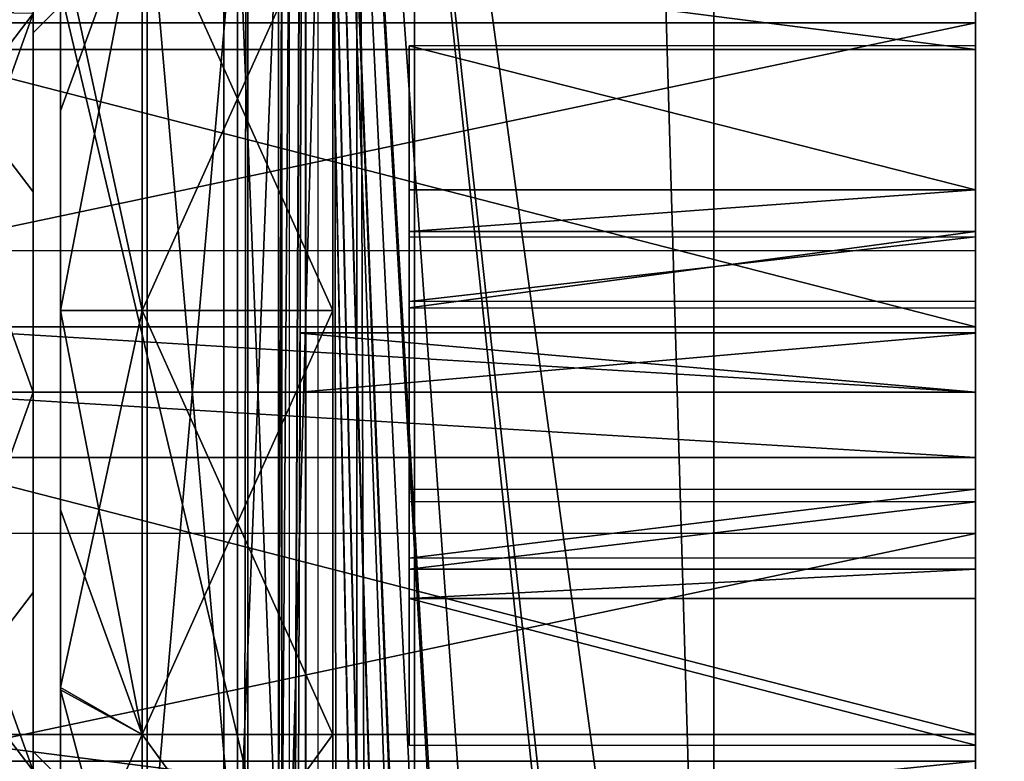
# Model space of a CAD drawing. Header units: millimetres. Extents: x -108 to 112, y -157 to 157.
# Tile 93 of 118: x -96 to -78, y 117 to 130. Entities that reach past the tile are written whole.
import ezdxf

# ---------------------------------------------------------------- set-up
doc = ezdxf.new("R2010")
doc.units = ezdxf.units.MM
doc.header["$LTSCALE"] = 33.374815
for name, color, linetype in [('12', 7, 'CONTINUOUS'), ('198', 7, 'CONTINUOUS'), ('208', 7, 'CONTINUOUS'), ('211', 7, 'CONTINUOUS'), ('217', 7, 'CONTINUOUS'), ('3', 7, 'CONTINUOUS'), ('336', 7, 'CONTINUOUS'), ('340', 7, 'CONTINUOUS'), ('342', 7, 'CONTINUOUS'), ('343', 7, 'CONTINUOUS'), ('345', 7, 'CONTINUOUS'), ('346', 7, 'CONTINUOUS'), ('347', 7, 'CONTINUOUS'), ('349', 7, 'CONTINUOUS'), ('351', 7, 'CONTINUOUS'), ('352', 7, 'CONTINUOUS'), ('353', 7, 'CONTINUOUS'), ('354', 7, 'CONTINUOUS'), ('355', 7, 'CONTINUOUS'), ('356', 7, 'CONTINUOUS'), ('357', 7, 'CONTINUOUS'), ('358', 7, 'CONTINUOUS'), ('359', 7, 'CONTINUOUS'), ('360', 7, 'CONTINUOUS'), ('361', 7, 'CONTINUOUS'), ('362', 7, 'CONTINUOUS'), ('363', 7, 'CONTINUOUS'), ('364', 7, 'CONTINUOUS'), ('365', 7, 'CONTINUOUS'), ('366', 7, 'CONTINUOUS'), ('371', 7, 'CONTINUOUS'), ('375', 7, 'CONTINUOUS'), ('379', 7, 'CONTINUOUS'), ('584', 7, 'CONTINUOUS'), ('585', 7, 'CONTINUOUS'), ('586', 7, 'CONTINUOUS'), ('587', 7, 'CONTINUOUS'), ('588', 7, 'CONTINUOUS'), ('9', 7, 'CONTINUOUS')]:
    doc.layers.add(name, color=color, linetype=linetype)

msp = doc.modelspace()

# ---------------------------------------------------------------- linework, layer by layer
at = {"layer": '12', "color": 7, "linetype": 'CONTINUOUS'}
for points in [[(-90, -155, 64.5), (-89.561, -155, 65.561), (-90, 155, 64.5), (-90, -155, 64.5)], [(-89.561, -155, 65.561), (-89.561, 155, 65.561), (-90, 155, 64.5), (-89.561, -155, 65.561)], [(-89.561, -155, 65.561), (-88.5, -155, 66), (-89.561, 155, 65.561), (-89.561, -155, 65.561)], [(-88.5, -155, 66), (-88.5, 155, 66), (-89.561, 155, 65.561), (-88.5, -155, 66)]]:
    msp.add_3dface(points, dxfattribs=at)
at = {"layer": '198', "color": 7, "linetype": 'CONTINUOUS'}
for points in [[(-90.498, -155.5, -68.5), (-90.498, 155.5, -68.5), (-84.384, -149.302, -68.5), (-90.498, -155.5, -68.5)], [(-90.498, 155.5, -68.5), (-84.384, -50.302, -68.5), (-84.39, -98.209, -68.5), (-90.498, 155.5, -68.5)], [(-84.384, -99.802, -68.5), (-90.498, 155.5, -68.5), (-84.39, -98.209, -68.5), (-84.384, -99.802, -68.5)], [(-90.498, 155.5, -68.5), (-84.384, -99.802, -68.5), (-84.39, -147.709, -68.5), (-90.498, 155.5, -68.5)], [(-90.498, 155.5, -68.5), (-83, -47.9, -68.5), (-84.39, -48.709, -68.5), (-90.498, 155.5, -68.5)], [(-83, -47.9, -68.5), (-90.498, 155.5, -68.5), (-84.384, -0.802, -68.5), (-83, -47.9, -68.5)], [(-84.384, -50.302, -68.5), (-90.498, 155.5, -68.5), (-84.39, -48.709, -68.5), (-84.384, -50.302, -68.5)], [(-90.498, 155.5, -68.5), (-83, 51.1, -68.5), (-84.39, 50.291, -68.5), (-90.498, 155.5, -68.5)], [(-83, 51.1, -68.5), (-90.498, 155.5, -68.5), (-84.384, 98.198, -68.5), (-83, 51.1, -68.5)], [(-84.384, 48.698, -68.5), (-90.498, 155.5, -68.5), (-84.39, 50.291, -68.5), (-84.384, 48.698, -68.5)], [(-90.498, 155.5, -68.5), (-84.384, 48.698, -68.5), (-83, 1.6, -68.5), (-90.498, 155.5, -68.5)], [(-90.498, 155.5, -68.5), (-83, 100.6, -68.5), (-84.39, 99.791, -68.5), (-90.498, 155.5, -68.5)], [(-83, 100.6, -68.5), (-90.498, 155.5, -68.5), (-84.384, 147.698, -68.5), (-83, 100.6, -68.5)], [(-84.384, 98.198, -68.5), (-90.498, 155.5, -68.5), (-84.39, 99.791, -68.5), (-84.384, 98.198, -68.5)], [(-84.384, -149.302, -68.5), (-90.498, 155.5, -68.5), (-84.39, -147.709, -68.5), (-84.384, -149.302, -68.5)], [(-90.498, 155.5, -68.5), (-83, 1.6, -68.5), (-84.39, 0.791, -68.5), (-90.498, 155.5, -68.5)], [(-84.384, -0.802, -68.5), (-90.498, 155.5, -68.5), (-84.39, 0.791, -68.5), (-84.384, -0.802, -68.5)], [(-83, 146.9, -68.5), (-83, 100.6, -68.5), (-84.384, 147.698, -68.5), (-83, 146.9, -68.5)], [(83, 100.6, -68.5), (-83, 100.6, -68.5), (-83, 146.9, -68.5), (83, 100.6, -68.5)], [(-41.5, 146.9, -68.5), (83, 100.6, -68.5), (-83, 146.9, -68.5), (-41.5, 146.9, -68.5)]]:
    msp.add_3dface(points, dxfattribs=at)
at = {"layer": '208', "color": 7, "linetype": 'CONTINUOUS'}
for points in [[(-91.56, -155.5, -68.062), (-92, -155.5, -67), (-91.56, 155.5, -68.062), (-91.56, -155.5, -68.062)], [(-92, -155.5, -67), (-92, 155.5, -67), (-91.56, 155.5, -68.062), (-92, -155.5, -67)], [(-90.498, 155.5, -68.5), (-90.498, -155.5, -68.5), (-91.56, -155.5, -68.062), (-90.498, 155.5, -68.5)], [(-90.498, 155.5, -68.5), (-91.56, -155.5, -68.062), (-91.56, 155.5, -68.062), (-90.498, 155.5, -68.5)]]:
    msp.add_3dface(points, dxfattribs=at)
at = {"layer": '211', "color": 7, "linetype": 'CONTINUOUS'}
for points in [[(-92, -157, -65.5), (-92, -157, -58.5), (-92, 157, -58.5), (-92, -157, -65.5)], [(-92, -156.561, -66.561), (-92, -157, -65.5), (-92, 157, -58.5), (-92, -156.561, -66.561)], [(-92, -155.5, -67), (-92, -156.561, -66.561), (-92, 157, -58.5), (-92, -155.5, -67)], [(-92, 155.5, -67), (-92, -155.5, -67), (-92, 157, -58.5), (-92, 155.5, -67)]]:
    msp.add_3dface(points, dxfattribs=at)
at = {"layer": '217', "color": 7, "linetype": 'CONTINUOUS'}
for points in [[(-92, 157, -58.5), (-92, -157, -58.5), (-90.498, 157, -58.5), (-92, 157, -58.5)], [(-90.498, 157, -58.5), (-92, -157, -58.5), (-90.5, 155.5, -58.5), (-90.498, 157, -58.5)], [(-90.5, 155.5, -58.5), (-92, -157, -58.5), (-90.5, -155.5, -58.5), (-90.5, 155.5, -58.5)]]:
    msp.add_3dface(points, dxfattribs=at)
at = {"layer": '3', "color": 7, "linetype": 'CONTINUOUS'}
for points in [[(-88.5, 155, 66), (-88.5, -155, 66), (-67.999, 126.512, 66), (-88.5, 155, 66)], [(-55.311, 155, 66), (-88.5, 155, 66), (-67.12, 128.622, 66), (-55.311, 155, 66)], [(-67.12, 128.622, 66), (-88.5, 155, 66), (-67.999, 126.512, 66), (-67.12, 128.622, 66)], [(-67.999, 126.512, 66), (-88.5, -155, 66), (-67.133, 124.391, 66), (-67.999, 126.512, 66)], [(-67.133, 124.391, 66), (-88.5, -155, 66), (-65, 123.5, 66), (-67.133, 124.391, 66)], [(-88.5, -155, 66), (-67.12, -124.378, 66), (-65, 123.5, 66), (-88.5, -155, 66)]]:
    msp.add_3dface(points, dxfattribs=at)
at = {"layer": '336', "color": 7, "linetype": 'CONTINUOUS'}
for points in [[(-91, 114, -42.75), (-95.5, 114, -42.75), (-95.5, 133, -42.75), (-91, 114, -42.75)], [(-91, 133, -42.75), (-91, 114, -42.75), (-95.5, 133, -42.75), (-91, 133, -42.75)]]:
    msp.add_3dface(points, dxfattribs=at)
at = {"layer": '340', "color": 7, "linetype": 'CONTINUOUS'}
for points in [[(-95.5, 136.5, -39.25), (-95.5, 135.474, -41.724), (-95.5, 116.9, -39.25), (-95.5, 136.5, -39.25)], [(-95.5, 136.5, -39.25), (-95.5, 123.5, -39.05), (-95.5, 127.18, -38.461), (-95.5, 136.5, -39.25)], [(-95.5, 123.5, -39.05), (-95.5, 136.5, -39.25), (-95.5, 116.9, -39.25), (-95.5, 123.5, -39.05)], [(-95.5, 130.498, -36.749), (-95.5, 136.5, -39.25), (-95.5, 127.18, -38.461), (-95.5, 130.498, -36.749)], [(-95.5, 135.474, -41.724), (-95.5, 133, -42.75), (-95.5, 114, -42.15), (-95.5, 135.474, -41.724)], [(-95.5, 116.9, -39.25), (-95.5, 135.474, -41.724), (-95.5, 116.05, -41.3), (-95.5, 116.9, -39.25)], [(-95.5, 116.05, -41.3), (-95.5, 135.474, -41.724), (-95.5, 114, -42.15), (-95.5, 116.05, -41.3)], [(-95.5, 133, -42.75), (-95.5, 114, -42.75), (-95.5, 114, -42.15), (-95.5, 133, -42.75)], [(-95.5, 114, -11.75), (-95.5, 133, -11.75), (-95.5, 133, -12.35), (-95.5, 114, -11.75)], [(-95.5, 111.526, -12.776), (-95.5, 114, -11.75), (-95.5, 133, -12.35), (-95.5, 111.526, -12.776)], [(-95.5, 130.95, -13.2), (-95.5, 111.526, -12.776), (-95.5, 133, -12.35), (-95.5, 130.95, -13.2)], [(-95.5, 130.1, -15.25), (-95.5, 111.526, -12.776), (-95.5, 130.95, -13.2), (-95.5, 130.1, -15.25)], [(-95.5, 130.455, -17.719), (-95.5, 123.5, -15.45), (-95.5, 130.95, -17.3), (-95.5, 130.455, -17.719)], [(-95.5, 123.5, -15.45), (-95.5, 130.1, -15.25), (-95.5, 130.95, -17.3), (-95.5, 123.5, -15.45)], [(-95.5, 110.5, -15.25), (-95.5, 111.526, -12.776), (-95.5, 130.1, -15.25), (-95.5, 110.5, -15.25)], [(-95.5, 123.5, -15.45), (-95.5, 110.5, -15.25), (-95.5, 130.1, -15.25), (-95.5, 123.5, -15.45)], [(-95.5, 119.82, -16.039), (-95.5, 110.5, -15.25), (-95.5, 123.5, -15.45), (-95.5, 119.82, -16.039)], [(-95.5, 116.545, -36.781), (-95.5, 123.5, -39.05), (-95.5, 116.05, -37.2), (-95.5, 116.545, -36.781)], [(-95.5, 116.05, -37.2), (-95.5, 123.5, -39.05), (-95.5, 116.9, -39.25), (-95.5, 116.05, -37.2)], [(-95.5, 116.502, -17.751), (-95.5, 110.5, -15.25), (-95.5, 119.82, -16.039), (-95.5, 116.502, -17.751)]]:
    msp.add_3dface(points, dxfattribs=at)
at = {"layer": '342', "color": 7, "linetype": 'CONTINUOUS'}
for points in [[(-95.5, 123.5, -39.05), (-95.5, 116.545, -36.781), (-98, 123.5, -39.05), (-95.5, 123.5, -39.05)], [(-98, 123.5, -39.05), (-95.5, 116.545, -36.781), (-98, 119.82, -38.461), (-98, 123.5, -39.05)], [(-95.5, 119.82, -16.039), (-95.5, 123.5, -15.45), (-98, 116.545, -17.719), (-95.5, 119.82, -16.039)], [(-98, 116.545, -17.719), (-95.5, 123.5, -15.45), (-98, 123.5, -15.45), (-98, 116.545, -17.719)], [(-98, 119.82, -38.461), (-95.5, 116.545, -36.781), (-98, 116.502, -36.749), (-98, 119.82, -38.461)], [(-95.5, 116.502, -17.751), (-95.5, 119.82, -16.039), (-98, 116.545, -17.719), (-95.5, 116.502, -17.751)]]:
    msp.add_3dface(points, dxfattribs=at)
at = {"layer": '343', "color": 7, "linetype": 'CONTINUOUS'}
for points in [[(-98, 127.18, -16.039), (-95.5, 130.455, -17.719), (-98, 130.498, -17.751), (-98, 127.18, -16.039)], [(-95.5, 130.498, -36.749), (-95.5, 127.18, -38.461), (-98, 130.455, -36.781), (-95.5, 130.498, -36.749)], [(-95.5, 127.18, -38.461), (-95.5, 123.5, -39.05), (-98, 130.455, -36.781), (-95.5, 127.18, -38.461)], [(-95.5, 123.5, -39.05), (-98, 123.5, -39.05), (-98, 130.455, -36.781), (-95.5, 123.5, -39.05)], [(-95.5, 123.5, -15.45), (-95.5, 130.455, -17.719), (-98, 123.5, -15.45), (-95.5, 123.5, -15.45)], [(-98, 123.5, -15.45), (-95.5, 130.455, -17.719), (-98, 127.18, -16.039), (-98, 123.5, -15.45)]]:
    msp.add_3dface(points, dxfattribs=at)
at = {"layer": '345', "color": 7, "linetype": 'CONTINUOUS'}
for points in [[(-98, 120.9, -35.762), (-98, 116.721, -33.016), (-78.2, 120.9, -35.762), (-98, 120.9, -35.762)], [(-78.2, 120.9, -35.762), (-98, 116.721, -33.016), (-78.2, 116.721, -33.016), (-78.2, 120.9, -35.762)], [(-98, 116.721, -33.016), (-98, 114.681, -28.45), (-78.2, 116.721, -33.016), (-98, 116.721, -33.016)], [(-78.2, 116.721, -33.016), (-98, 114.681, -28.45), (-78.2, 114.681, -28.45), (-78.2, 116.721, -33.016)]]:
    msp.add_3dface(points, dxfattribs=at)
at = {"layer": '346', "color": 7, "linetype": 'CONTINUOUS'}
for points in [[(-78.2, 133.4, -27.25), (-78.2, 133.382, -27.851), (-78.2, 124.582, -26.625), (-78.2, 133.4, -27.25)], [(-78.2, 133.382, -26.649), (-78.2, 133.4, -27.25), (-78.2, 124.582, -26.625), (-78.2, 133.382, -26.649)], [(-78.2, 133.382, -27.851), (-78.2, 133.327, -28.45), (-78.2, 127.217, -28.04), (-78.2, 133.382, -27.851)], [(-78.2, 124.582, -26.625), (-78.2, 133.382, -27.851), (-78.2, 124.587, -27.867), (-78.2, 124.582, -26.625)], [(-78.2, 124.587, -27.867), (-78.2, 133.382, -27.851), (-78.2, 127.217, -28.04), (-78.2, 124.587, -27.867)], [(-78.2, 132.319, -26.05), (-78.2, 133.382, -26.649), (-78.2, 124.582, -26.625), (-78.2, 132.319, -26.05)], [(-78.2, 133.327, -28.45), (-78.2, 132.319, -28.45), (-78.2, 127.217, -28.04), (-78.2, 133.327, -28.45)], [(-78.2, 132.319, -28.45), (-78.2, 130.279, -33.016), (-78.2, 129.858, -28.601), (-78.2, 132.319, -28.45)], [(-78.2, 127.217, -28.04), (-78.2, 132.319, -28.45), (-78.2, 129.858, -28.601), (-78.2, 127.217, -28.04)], [(-78.2, 129.793, -20.957), (-78.2, 132.319, -26.05), (-78.2, 126.349, -21.408), (-78.2, 129.793, -20.957)], [(-78.2, 123.5, -26), (-78.2, 132.319, -26.05), (-78.2, 124.582, -26.625), (-78.2, 123.5, -26)], [(-78.2, 132.319, -26.05), (-78.2, 123.5, -26), (-78.2, 121.716, -23.895), (-78.2, 132.319, -26.05)], [(-78.2, 126.349, -21.408), (-78.2, 132.319, -26.05), (-78.2, 125.166, -23.835), (-78.2, 126.349, -21.408)], [(-78.2, 125.166, -23.835), (-78.2, 132.319, -26.05), (-78.2, 121.716, -23.895), (-78.2, 125.166, -23.835)], [(-78.2, 130.279, -33.016), (-78.2, 126.1, -35.762), (-78.2, 126.144, -33.188), (-78.2, 130.279, -33.016)], [(-78.2, 130.279, -33.016), (-78.2, 126.144, -33.188), (-78.2, 128.551, -31.341), (-78.2, 130.279, -33.016)], [(-78.2, 129.858, -28.601), (-78.2, 130.279, -33.016), (-78.2, 128.551, -31.341), (-78.2, 129.858, -28.601)], [(-78.2, 129.793, -20.957), (-78.2, 122.3, -18.431), (-78.2, 124.7, -18.431), (-78.2, 129.793, -20.957)], [(-78.2, 122.3, -18.431), (-78.2, 129.793, -20.957), (-78.2, 123.5, -20.75), (-78.2, 122.3, -18.431)], [(-78.2, 129.793, -20.957), (-78.2, 126.349, -21.408), (-78.2, 124.962, -20.917), (-78.2, 129.793, -20.957)], [(-78.2, 123.5, -20.75), (-78.2, 129.793, -20.957), (-78.2, 124.962, -20.917), (-78.2, 123.5, -20.75)], [(-78.2, 123.5, -28.5), (-78.2, 124.587, -27.867), (-78.2, 127.217, -28.04), (-78.2, 123.5, -28.5)], [(-78.2, 126.452, -29.641), (-78.2, 123.5, -28.5), (-78.2, 127.217, -28.04), (-78.2, 126.452, -29.641)], [(-78.2, 121.486, -30.473), (-78.2, 120.244, -29.207), (-78.2, 126.452, -29.641), (-78.2, 121.486, -30.473)], [(-78.2, 120.244, -29.207), (-78.2, 123.5, -28.5), (-78.2, 126.452, -29.641), (-78.2, 120.244, -29.207)], [(-78.2, 125.046, -30.721), (-78.2, 121.486, -30.473), (-78.2, 126.452, -29.641), (-78.2, 125.046, -30.721)], [(-78.2, 126.1, -35.762), (-78.2, 116.721, -33.016), (-78.2, 126.144, -33.188), (-78.2, 126.1, -35.762)], [(-78.2, 116.721, -33.016), (-78.2, 120.056, -32.762), (-78.2, 126.144, -33.188), (-78.2, 116.721, -33.016)], [(-78.2, 126.144, -33.188), (-78.2, 120.056, -32.762), (-78.2, 125.046, -30.721), (-78.2, 126.144, -33.188)], [(-78.2, 120.9, -35.762), (-78.2, 116.721, -33.016), (-78.2, 126.1, -35.762), (-78.2, 120.9, -35.762)], [(-78.2, 120.9, -36.802), (-78.2, 120.9, -35.762), (-78.2, 126.1, -36.802), (-78.2, 120.9, -36.802)], [(-78.2, 126.1, -36.802), (-78.2, 120.9, -35.762), (-78.2, 126.1, -35.762), (-78.2, 126.1, -36.802)], [(-78.2, 123.5, -37.15), (-78.2, 120.9, -36.802), (-78.2, 126.1, -36.802), (-78.2, 123.5, -37.15)], [(-78.2, 124.355, -23.547), (-78.2, 125.166, -23.835), (-78.2, 122.581, -23.563), (-78.2, 124.355, -23.547)], [(-78.2, 122.581, -23.563), (-78.2, 125.166, -23.835), (-78.2, 121.716, -23.895), (-78.2, 122.581, -23.563)], [(-78.2, 120.056, -32.762), (-78.2, 121.486, -30.473), (-78.2, 125.046, -30.721), (-78.2, 120.056, -32.762)], [(-78.2, 124.7, -18.431), (-78.2, 122.3, -18.431), (-78.2, 122.3, -17.423), (-78.2, 124.7, -18.431)], [(-78.2, 124.7, -17.423), (-78.2, 124.7, -18.431), (-78.2, 122.3, -17.423), (-78.2, 124.7, -17.423)], [(-78.2, 123.5, -17.35), (-78.2, 124.7, -17.423), (-78.2, 122.3, -17.423), (-78.2, 123.5, -17.35)], [(-78.2, 123.5, -23.45), (-78.2, 124.355, -23.547), (-78.2, 122.581, -23.563), (-78.2, 123.5, -23.45)], [(-78.2, 121.928, -20.943), (-78.2, 122.3, -18.431), (-78.2, 123.5, -20.75), (-78.2, 121.928, -20.943)], [(-78.2, 114.681, -26.05), (-78.2, 117.207, -20.957), (-78.2, 123.5, -26), (-78.2, 114.681, -26.05)], [(-78.2, 123.5, -26), (-78.2, 117.207, -20.957), (-78.2, 121.716, -23.895), (-78.2, 123.5, -26)], [(-78.2, 122.413, -26.633), (-78.2, 114.681, -26.05), (-78.2, 123.5, -26), (-78.2, 122.413, -26.633)], [(-78.2, 120.244, -29.207), (-78.2, 119.709, -27.515), (-78.2, 123.5, -28.5), (-78.2, 120.244, -29.207)], [(-78.2, 123.5, -28.5), (-78.2, 119.709, -27.515), (-78.2, 122.418, -27.875), (-78.2, 123.5, -28.5)], [(-78.2, 119.709, -27.515), (-78.2, 113.618, -26.649), (-78.2, 122.418, -27.875), (-78.2, 119.709, -27.515)], [(-78.2, 122.418, -27.875), (-78.2, 113.618, -26.649), (-78.2, 122.413, -26.633), (-78.2, 122.418, -27.875)], [(-78.2, 113.673, -26.05), (-78.2, 114.681, -26.05), (-78.2, 122.413, -26.633), (-78.2, 113.673, -26.05)], [(-78.2, 113.618, -26.649), (-78.2, 113.673, -26.05), (-78.2, 122.413, -26.633), (-78.2, 113.618, -26.649)], [(-78.2, 117.207, -20.957), (-78.2, 122.3, -18.431), (-78.2, 121.928, -20.943), (-78.2, 117.207, -20.957)], [(-78.2, 120.448, -21.511), (-78.2, 117.207, -20.957), (-78.2, 121.928, -20.943), (-78.2, 120.448, -21.511)], [(-78.2, 121.716, -23.895), (-78.2, 117.207, -20.957), (-78.2, 120.448, -21.511), (-78.2, 121.716, -23.895)], [(-78.2, 116.721, -33.016), (-78.2, 114.681, -28.45), (-78.2, 120.056, -32.762), (-78.2, 116.721, -33.016)], [(-78.2, 120.056, -32.762), (-78.2, 114.681, -28.45), (-78.2, 117.928, -30.598), (-78.2, 120.056, -32.762)], [(-78.2, 113.6, -27.25), (-78.2, 113.618, -26.649), (-78.2, 119.709, -27.515), (-78.2, 113.6, -27.25)], [(-78.2, 117.016, -27.703), (-78.2, 113.6, -27.25), (-78.2, 119.709, -27.515), (-78.2, 117.016, -27.703)], [(-78.2, 114.681, -28.45), (-78.2, 117.016, -27.703), (-78.2, 117.928, -30.598), (-78.2, 114.681, -28.45)], [(-78.2, 114.681, -28.45), (-78.2, 113.618, -27.851), (-78.2, 117.016, -27.703), (-78.2, 114.681, -28.45)], [(-78.2, 113.618, -27.851), (-78.2, 113.6, -27.25), (-78.2, 117.016, -27.703), (-78.2, 113.618, -27.851)]]:
    msp.add_3dface(points, dxfattribs=at)
at = {"layer": '347', "color": 7, "linetype": 'CONTINUOUS'}
for points in [[(-98, 117.207, -20.957), (-98, 122.3, -18.431), (-78.2, 117.207, -20.957), (-98, 117.207, -20.957)], [(-98, 122.3, -18.431), (-78.2, 122.3, -18.431), (-78.2, 117.207, -20.957), (-98, 122.3, -18.431)], [(-98, 114.681, -26.05), (-98, 117.207, -20.957), (-78.2, 114.681, -26.05), (-98, 114.681, -26.05)], [(-98, 117.207, -20.957), (-78.2, 117.207, -20.957), (-78.2, 114.681, -26.05), (-98, 117.207, -20.957)]]:
    msp.add_3dface(points, dxfattribs=at)
at = {"layer": '349', "color": 7, "linetype": 'CONTINUOUS'}
for points in [[(-98, 132.319, -28.45), (-98, 130.279, -33.016), (-78.2, 132.319, -28.45), (-98, 132.319, -28.45)], [(-98, 130.279, -33.016), (-78.2, 130.279, -33.016), (-78.2, 132.319, -28.45), (-98, 130.279, -33.016)], [(-98, 130.279, -33.016), (-98, 126.1, -35.762), (-78.2, 130.279, -33.016), (-98, 130.279, -33.016)], [(-98, 126.1, -35.762), (-78.2, 126.1, -35.762), (-78.2, 130.279, -33.016), (-98, 126.1, -35.762)]]:
    msp.add_3dface(points, dxfattribs=at)
at = {"layer": '351', "color": 7, "linetype": 'CONTINUOUS'}
for points in [[(-98, 129.793, -20.957), (-98, 132.319, -26.05), (-78.2, 129.793, -20.957), (-98, 129.793, -20.957)], [(-98, 132.319, -26.05), (-78.2, 132.319, -26.05), (-78.2, 129.793, -20.957), (-98, 132.319, -26.05)], [(-98, 124.7, -18.431), (-98, 129.793, -20.957), (-78.2, 124.7, -18.431), (-98, 124.7, -18.431)], [(-98, 129.793, -20.957), (-78.2, 129.793, -20.957), (-78.2, 124.7, -18.431), (-98, 129.793, -20.957)]]:
    msp.add_3dface(points, dxfattribs=at)
at = {"layer": '352', "color": 7, "linetype": 'CONTINUOUS'}
for points in [[(-98, 123.5, -17.35), (-98, 124.7, -17.423), (-78.2, 123.5, -17.35), (-98, 123.5, -17.35)], [(-98, 124.7, -17.423), (-78.2, 124.7, -17.423), (-78.2, 123.5, -17.35), (-98, 124.7, -17.423)], [(-98, 122.3, -17.423), (-98, 123.5, -17.35), (-78.2, 122.3, -17.423), (-98, 122.3, -17.423)], [(-98, 123.5, -17.35), (-78.2, 123.5, -17.35), (-78.2, 122.3, -17.423), (-98, 123.5, -17.35)]]:
    msp.add_3dface(points, dxfattribs=at)
at = {"layer": '353', "color": 7, "linetype": 'CONTINUOUS'}
for points in [[(-78.2, 117.016, -27.703), (-78.2, 119.709, -27.515), (-88.6, 119.709, -27.515), (-78.2, 117.016, -27.703)], [(-78.2, 117.016, -27.703), (-88.6, 119.709, -27.515), (-88.6, 117.016, -27.703), (-78.2, 117.016, -27.703)]]:
    msp.add_3dface(points, dxfattribs=at)
at = {"layer": '354', "color": 7, "linetype": 'CONTINUOUS'}
for points in [[(-88.6, 117.928, -30.598), (-88.6, 117.016, -27.703), (-88.6, 121.486, -30.473), (-88.6, 117.928, -30.598)], [(-88.6, 121.486, -30.473), (-88.6, 117.016, -27.703), (-88.6, 120.244, -29.207), (-88.6, 121.486, -30.473)], [(-88.6, 120.056, -32.762), (-88.6, 117.928, -30.598), (-88.6, 121.486, -30.473), (-88.6, 120.056, -32.762)], [(-88.6, 117.016, -27.703), (-88.6, 119.709, -27.515), (-88.6, 120.244, -29.207), (-88.6, 117.016, -27.703)]]:
    msp.add_3dface(points, dxfattribs=at)
at = {"layer": '355', "color": 7, "linetype": 'CONTINUOUS'}
for points in [[(-78.2, 120.244, -29.207), (-78.2, 121.486, -30.473), (-88.6, 120.244, -29.207), (-78.2, 120.244, -29.207)], [(-78.2, 121.486, -30.473), (-88.6, 121.486, -30.473), (-88.6, 120.244, -29.207), (-78.2, 121.486, -30.473)], [(-78.2, 119.709, -27.515), (-78.2, 120.244, -29.207), (-88.6, 119.709, -27.515), (-78.2, 119.709, -27.515)], [(-88.6, 119.709, -27.515), (-78.2, 120.244, -29.207), (-88.6, 120.244, -29.207), (-88.6, 119.709, -27.515)]]:
    msp.add_3dface(points, dxfattribs=at)
at = {"layer": '356', "color": 7, "linetype": 'CONTINUOUS'}
for points in [[(-78.2, 124.587, -27.867), (-78.2, 123.5, -28.5), (-90.6, 124.582, -27.875), (-78.2, 124.587, -27.867)], [(-78.2, 124.582, -26.625), (-78.2, 124.587, -27.867), (-90.6, 124.587, -26.633), (-78.2, 124.582, -26.625)], [(-90.6, 123.5, -26), (-78.2, 124.582, -26.625), (-90.6, 124.587, -26.633), (-90.6, 123.5, -26)], [(-90.6, 124.587, -26.633), (-78.2, 124.587, -27.867), (-90.6, 124.582, -27.875), (-90.6, 124.587, -26.633)], [(-78.2, 123.5, -28.5), (-90.6, 123.5, -28.5), (-90.6, 124.582, -27.875), (-78.2, 123.5, -28.5)], [(-78.2, 123.5, -26), (-78.2, 124.582, -26.625), (-90.6, 123.5, -26), (-78.2, 123.5, -26)]]:
    msp.add_3dface(points, dxfattribs=at)
at = {"layer": '357', "color": 7, "linetype": 'CONTINUOUS'}
for points in [[(-90.6, 123.5, -28.5), (-90.6, 123.5, -26), (-90.6, 124.587, -26.633), (-90.6, 123.5, -28.5)], [(-90.6, 123.5, -28.5), (-90.6, 124.587, -26.633), (-90.6, 124.582, -27.875), (-90.6, 123.5, -28.5)], [(-90.6, 123.5, -26), (-90.6, 123.5, -28.5), (-90.6, 122.413, -27.867), (-90.6, 123.5, -26)], [(-90.6, 122.418, -26.625), (-90.6, 123.5, -26), (-90.6, 122.413, -27.867), (-90.6, 122.418, -26.625)]]:
    msp.add_3dface(points, dxfattribs=at)
at = {"layer": '358', "color": 7, "linetype": 'CONTINUOUS'}
for points in [[(-78.2, 126.452, -29.641), (-78.2, 127.217, -28.04), (-88.6, 126.452, -29.641), (-78.2, 126.452, -29.641)], [(-78.2, 127.217, -28.04), (-88.6, 127.217, -28.04), (-88.6, 126.452, -29.641), (-78.2, 127.217, -28.04)], [(-78.2, 125.046, -30.721), (-78.2, 126.452, -29.641), (-88.6, 125.046, -30.721), (-78.2, 125.046, -30.721)], [(-88.6, 125.046, -30.721), (-78.2, 126.452, -29.641), (-88.6, 126.452, -29.641), (-88.6, 125.046, -30.721)]]:
    msp.add_3dface(points, dxfattribs=at)
at = {"layer": '359', "color": 7, "linetype": 'CONTINUOUS'}
for points in [[(-78.2, 127.217, -28.04), (-78.2, 129.858, -28.601), (-88.6, 129.858, -28.601), (-78.2, 127.217, -28.04)], [(-88.6, 127.217, -28.04), (-78.2, 127.217, -28.04), (-88.6, 129.858, -28.601), (-88.6, 127.217, -28.04)]]:
    msp.add_3dface(points, dxfattribs=at)
at = {"layer": '360', "color": 7, "linetype": 'CONTINUOUS'}
for points in [[(-88.6, 126.452, -29.641), (-88.6, 127.217, -28.04), (-88.6, 129.858, -28.601), (-88.6, 126.452, -29.641)], [(-88.6, 126.452, -29.641), (-88.6, 129.858, -28.601), (-88.6, 128.551, -31.341), (-88.6, 126.452, -29.641)], [(-88.6, 125.046, -30.721), (-88.6, 126.452, -29.641), (-88.6, 128.551, -31.341), (-88.6, 125.046, -30.721)], [(-88.6, 126.144, -33.188), (-88.6, 125.046, -30.721), (-88.6, 128.551, -31.341), (-88.6, 126.144, -33.188)]]:
    msp.add_3dface(points, dxfattribs=at)
at = {"layer": '361', "color": 7, "linetype": 'CONTINUOUS'}
for points in [[(-78.2, 126.349, -21.408), (-78.2, 125.166, -23.835), (-88.6, 125.166, -23.835), (-78.2, 126.349, -21.408)], [(-88.6, 126.349, -21.408), (-78.2, 126.349, -21.408), (-88.6, 125.166, -23.835), (-88.6, 126.349, -21.408)]]:
    msp.add_3dface(points, dxfattribs=at)
at = {"layer": '362', "color": 7, "linetype": 'CONTINUOUS'}
for points in [[(-88.6, 126.349, -21.408), (-88.6, 125.166, -23.835), (-88.6, 124.962, -20.917), (-88.6, 126.349, -21.408)], [(-88.6, 124.962, -20.917), (-88.6, 125.166, -23.835), (-88.6, 124.355, -23.547), (-88.6, 124.962, -20.917)], [(-88.6, 123.5, -20.75), (-88.6, 124.962, -20.917), (-88.6, 123.5, -23.45), (-88.6, 123.5, -20.75)], [(-88.6, 123.5, -23.45), (-88.6, 124.962, -20.917), (-88.6, 124.355, -23.547), (-88.6, 123.5, -23.45)], [(-88.6, 121.928, -20.943), (-88.6, 123.5, -20.75), (-88.6, 122.581, -23.563), (-88.6, 121.928, -20.943)], [(-88.6, 122.581, -23.563), (-88.6, 123.5, -20.75), (-88.6, 123.5, -23.45), (-88.6, 122.581, -23.563)], [(-88.6, 121.716, -23.895), (-88.6, 121.928, -20.943), (-88.6, 122.581, -23.563), (-88.6, 121.716, -23.895)], [(-88.6, 120.448, -21.511), (-88.6, 121.928, -20.943), (-88.6, 121.716, -23.895), (-88.6, 120.448, -21.511)]]:
    msp.add_3dface(points, dxfattribs=at)
at = {"layer": '363', "color": 7, "linetype": 'CONTINUOUS'}
for points in [[(-78.2, 121.716, -23.895), (-78.2, 120.448, -21.511), (-88.6, 120.448, -21.511), (-78.2, 121.716, -23.895)], [(-78.2, 121.716, -23.895), (-88.6, 120.448, -21.511), (-88.6, 121.716, -23.895), (-78.2, 121.716, -23.895)]]:
    msp.add_3dface(points, dxfattribs=at)
at = {"layer": '364', "color": 7, "linetype": 'CONTINUOUS'}
msp.add_3dface([(-95.5, 116.9, -39.25), (-95.5, 116.05, -41.3), (-94.3, 115.7, -39.25), (-95.5, 116.9, -39.25)], dxfattribs=at)
at = {"layer": '365', "color": 7, "linetype": 'CONTINUOUS'}
msp.add_3dface([(-95.5, 130.1, -15.25), (-95.5, 130.95, -13.2), (-94.3, 131.3, -15.25), (-95.5, 130.1, -15.25)], dxfattribs=at)
at = {"layer": '366', "linetype": 'CONTINUOUS'}
for points in [[(-90.268, 114, -5.662), (-90.268, 133, -5.662), (-90.804, 114, -5.857), (-90.268, 114, -5.662)], [(-90.804, 114, -5.857), (-90.268, 133, -5.662), (-90.804, 133, -5.857), (-90.804, 114, -5.857)]]:
    msp.add_3dface(points, dxfattribs=at)
at = {"layer": '371', "linetype": 'CONTINUOUS'}
for points in [[(-90.939, 114, -48.544), (-91, 114, -48.389), (-90.939, 133, -48.544), (-90.939, 114, -48.544)], [(-90.939, 133, -48.544), (-91, 114, -48.389), (-91, 133, -48.389), (-90.939, 133, -48.544)], [(-90.804, 114, -48.643), (-90.939, 114, -48.544), (-90.804, 133, -48.643), (-90.804, 114, -48.643)], [(-90.804, 133, -48.643), (-90.939, 114, -48.544), (-90.939, 133, -48.544), (-90.804, 133, -48.643)]]:
    msp.add_3dface(points, dxfattribs=at)
at = {"layer": '375', "linetype": 'CONTINUOUS'}
for points in [[(-93.408, 133, -43.366), (-91.753, 133, -45.661), (-93.408, 114, -43.366), (-93.408, 133, -43.366)], [(-93.408, 114, -43.366), (-91.753, 133, -45.661), (-91.753, 114, -45.661), (-93.408, 114, -43.366)], [(-91, 133, -48.389), (-91, 114, -48.389), (-91.753, 114, -45.661), (-91, 133, -48.389)], [(-91.753, 133, -45.661), (-91, 133, -48.389), (-91.753, 114, -45.661), (-91.753, 133, -45.661)]]:
    msp.add_3dface(points, dxfattribs=at)
at = {"layer": '379', "linetype": 'CONTINUOUS'}
for points in [[(-93.408, 114, -11.134), (-91.753, 114, -8.839), (-93.408, 133, -11.134), (-93.408, 114, -11.134)], [(-93.408, 133, -11.134), (-91.753, 114, -8.839), (-91.753, 133, -8.839), (-93.408, 133, -11.134)], [(-91.753, 114, -8.839), (-91, 114, -6.111), (-91.753, 133, -8.839), (-91.753, 114, -8.839)], [(-91.753, 133, -8.839), (-91, 114, -6.111), (-91, 133, -6.111), (-91.753, 133, -8.839)]]:
    msp.add_3dface(points, dxfattribs=at)
at = {"layer": '584', "color": 7, "linetype": 'CONTINUOUS'}
for points in [[(-95, 128.664, 40.913), (-95, 131.969, 39.208), (-95, 130.654, 35.409), (-95, 128.664, 40.913)], [(-95, 131.925, 20.259), (-95, 125, 18), (-95, 130.689, 24.127), (-95, 131.925, 20.259)], [(-95, 130.689, 24.127), (-95, 125, 18), (-95, 125, 21.75), (-95, 130.689, 24.127)], [(-95, 125, 37.75), (-95, 128.664, 40.913), (-95, 130.654, 35.409), (-95, 125, 37.75)], [(-95, 125, 41.5), (-95, 128.664, 40.913), (-95, 125, 37.75), (-95, 125, 41.5)], [(-95, 125, 21.75), (-95, 121.336, 18.587), (-95, 119.346, 24.091), (-95, 125, 21.75)], [(-95, 125, 18), (-95, 121.336, 18.587), (-95, 125, 21.75), (-95, 125, 18)], [(-95, 125, 41.5), (-95, 125, 37.75), (-95, 119.311, 35.373), (-95, 125, 41.5)], [(-95, 118.075, 39.241), (-95, 125, 41.5), (-95, 119.311, 35.373), (-95, 118.075, 39.241)], [(-95, 121.336, 18.587), (-95, 118.031, 20.292), (-95, 119.346, 24.091), (-95, 121.336, 18.587)], [(-95, 119.346, 24.091), (-95, 118.031, 20.292), (-95, 117.001, 29.718), (-95, 119.346, 24.091)], [(-95, 117.001, 29.718), (-95, 118.075, 39.241), (-95, 119.311, 35.373), (-95, 117.001, 29.718)], [(-95, 113.837, 33.417), (-95, 118.075, 39.241), (-95, 117.001, 29.718), (-95, 113.837, 33.417)], [(-95, 118.031, 20.292), (-95, 113.808, 26.175), (-95, 117.001, 29.718), (-95, 118.031, 20.292)], [(-95, 113.808, 26.175), (-95, 113.837, 33.417), (-95, 117.001, 29.718), (-95, 113.808, 26.175)]]:
    msp.add_3dface(points, dxfattribs=at)
at = {"layer": '585', "color": 7, "linetype": 'CONTINUOUS'}
for points in [[(-90, 125, 16.5), (-93.5, 132.788, 19.031), (-90, 132.788, 19.031), (-90, 125, 16.5)], [(-93.5, 125, 16.5), (-93.5, 132.788, 19.031), (-90, 125, 16.5), (-93.5, 125, 16.5)], [(-90, 132.788, 40.469), (-93.5, 125, 43), (-90, 125, 43), (-90, 132.788, 40.469)], [(-93.5, 132.788, 40.469), (-93.5, 125, 43), (-90, 132.788, 40.469), (-93.5, 132.788, 40.469)]]:
    msp.add_3dface(points, dxfattribs=at)
at = {"layer": '586', "color": 7, "linetype": 'CONTINUOUS'}
for points in [[(-93.5, 125, 16.5), (-90, 125, 16.5), (-90, 117.212, 19.031), (-93.5, 125, 16.5)], [(-93.5, 117.212, 19.031), (-93.5, 125, 16.5), (-90, 117.212, 19.031), (-93.5, 117.212, 19.031)], [(-90, 125, 43), (-93.5, 117.212, 40.469), (-90, 117.212, 40.469), (-90, 125, 43)], [(-93.5, 125, 43), (-93.5, 117.212, 40.469), (-90, 125, 43), (-93.5, 125, 43)], [(-90, 112.399, 25.656), (-93.5, 117.212, 19.031), (-90, 117.212, 19.031), (-90, 112.399, 25.656)], [(-93.5, 112.399, 25.656), (-93.5, 117.212, 19.031), (-90, 112.399, 25.656), (-93.5, 112.399, 25.656)], [(-90, 117.212, 40.469), (-93.5, 112.399, 33.844), (-90, 112.399, 33.844), (-90, 117.212, 40.469)], [(-93.5, 117.212, 40.469), (-93.5, 112.399, 33.844), (-90, 117.212, 40.469), (-93.5, 117.212, 40.469)]]:
    msp.add_3dface(points, dxfattribs=at)
at = {"layer": '587', "color": 7, "linetype": 'CONTINUOUS'}
for points in [[(-95, 131.969, 39.208), (-95, 128.664, 40.913), (-93.5, 132.788, 40.469), (-95, 131.969, 39.208)], [(-93.5, 125, 16.5), (-95, 131.925, 20.259), (-93.5, 132.788, 19.031), (-93.5, 125, 16.5)], [(-95, 125, 41.5), (-93.5, 125, 43), (-93.5, 132.788, 40.469), (-95, 125, 41.5)], [(-95, 128.664, 40.913), (-95, 125, 41.5), (-93.5, 132.788, 40.469), (-95, 128.664, 40.913)], [(-95, 125, 18), (-95, 131.925, 20.259), (-93.5, 125, 16.5), (-95, 125, 18)]]:
    msp.add_3dface(points, dxfattribs=at)
at = {"layer": '588', "color": 7, "linetype": 'CONTINUOUS'}
for points in [[(-93.5, 117.212, 19.031), (-95, 125, 18), (-93.5, 125, 16.5), (-93.5, 117.212, 19.031)], [(-95, 121.336, 18.587), (-95, 125, 18), (-93.5, 117.212, 19.031), (-95, 121.336, 18.587)], [(-93.5, 125, 43), (-95, 118.075, 39.241), (-93.5, 117.212, 40.469), (-93.5, 125, 43)], [(-95, 125, 41.5), (-95, 118.075, 39.241), (-93.5, 125, 43), (-95, 125, 41.5)], [(-95, 118.031, 20.292), (-95, 121.336, 18.587), (-93.5, 117.212, 19.031), (-95, 118.031, 20.292)], [(-95, 118.075, 39.241), (-95, 113.837, 33.417), (-93.5, 117.212, 40.469), (-95, 118.075, 39.241)], [(-93.5, 112.399, 25.656), (-95, 118.031, 20.292), (-93.5, 117.212, 19.031), (-93.5, 112.399, 25.656)], [(-95, 113.808, 26.175), (-95, 118.031, 20.292), (-93.5, 112.399, 25.656), (-95, 113.808, 26.175)], [(-93.5, 117.212, 40.469), (-95, 113.837, 33.417), (-93.5, 112.399, 33.844), (-93.5, 117.212, 40.469)]]:
    msp.add_3dface(points, dxfattribs=at)
at = {"layer": '9', "color": 7, "linetype": 'CONTINUOUS'}
for points in [[(-90, 155, -64.5), (-90, -155, -64.5), (-90, 114.752, -40.547), (-90, 155, -64.5)], [(-90, -155, 64.5), (-90, 155, 64.5), (-90, -128.412, 36.965), (-90, -155, 64.5)], [(-90, 155, 64.5), (-90, 83.45, 29.75), (-90, 82.529, 31.955), (-90, 155, 64.5)], [(-90, 83.45, 29.75), (-90, 155, 64.5), (-90, 119.174, 36.675), (-90, 83.45, 29.75)], [(-90, 78.157, 31.941), (-90, 155, 64.5), (-90, 80.337, 32.849), (-90, 78.157, 31.941)], [(-90, 155, 64.5), (-90, 78.157, 31.941), (-90, 49.758, 26.77), (-90, 155, 64.5)], [(-90, 80.337, 32.849), (-90, 155, 64.5), (-90, 82.529, 31.955), (-90, 80.337, 32.849)], [(-90, 39.588, 36.965), (-90, 155, 64.5), (-90, 45.55, 36.949), (-90, 39.588, 36.965)], [(-90, 155, 64.5), (-90, 39.588, 36.965), (-90, 7.757, 32.733), (-90, 155, 64.5)], [(-90, 45.55, 36.949), (-90, 155, 64.5), (-90, 49.757, 32.733), (-90, 45.55, 36.949)], [(-90, 49.757, 32.733), (-90, 155, 64.5), (-90, 49.758, 26.77), (-90, 49.757, 32.733)], [(-90, -2.412, 36.965), (-90, 155, 64.5), (-90, 3.55, 36.949), (-90, -2.412, 36.965)], [(-90, 155, 64.5), (-90, -2.412, 36.965), (-90, -34.243, 32.733), (-90, 155, 64.5)], [(-90, 3.55, 36.949), (-90, 155, 64.5), (-90, 7.757, 32.733), (-90, 3.55, 36.949)], [(-90, -44.412, 36.965), (-90, 155, 64.5), (-90, -38.45, 36.949), (-90, -44.412, 36.965)], [(-90, 155, 64.5), (-90, -44.412, 36.965), (-90, -76.243, 32.733), (-90, 155, 64.5)], [(-90, -38.45, 36.949), (-90, 155, 64.5), (-90, -34.243, 32.733), (-90, -38.45, 36.949)], [(-90, -86.412, 36.965), (-90, 155, 64.5), (-90, -80.45, 36.949), (-90, -86.412, 36.965)], [(-90, 155, 64.5), (-90, -86.412, 36.965), (-90, -122.45, 36.949), (-90, 155, 64.5)], [(-90, -80.45, 36.949), (-90, 155, 64.5), (-90, -76.243, 32.733), (-90, -80.45, 36.949)], [(-90, -128.412, 36.965), (-90, 155, 64.5), (-90, -122.45, 36.949), (-90, -128.412, 36.965)], [(-90, 119.174, 36.675), (-90, 155, 64.5), (-90, 124.999, 38.799), (-90, 119.174, 36.675)], [(-90, 124.999, 38.799), (-90, 155, 64.5), (-90, 130.825, 36.676), (-90, 124.999, 38.799)], [(-90, 133.193, -34.322), (-90, 155, -64.5), (-90, 127.245, -38.65), (-90, 133.193, -34.322)], [(-90, 127.245, -38.65), (-90, 155, -64.5), (-90, 114.752, -40.547), (-90, 127.245, -38.65)], [(-90, 133.16, -20.133), (-90, 127.151, -15.819), (-90, 132.258, -16.553), (-90, 133.16, -20.133)], [(-90, 131.5, -15.25), (-90, 127.966, 21.2), (-90, 132.789, 25.144), (-90, 131.5, -15.25)], [(-90, 132.258, -16.553), (-90, 127.151, -15.819), (-90, 131.5, -15.25), (-90, 132.258, -16.553)], [(-90, 131.5, -15.25), (-90, 127.151, -15.819), (-90, 127.966, 21.2), (-90, 131.5, -15.25)], [(-90, 127.966, 21.2), (-90, 127.151, -15.819), (-90, 122.034, 21.2), (-90, 127.966, 21.2)], [(-90, 119.849, -38.681), (-90, 127.245, -38.65), (-90, 114.752, -40.547), (-90, 119.849, -38.681)], [(-90, 127.151, -15.819), (-90, 119.755, -15.85), (-90, 122.034, 21.2), (-90, 127.151, -15.819)], [(-90, 122.034, 21.2), (-90, 119.755, -15.85), (-90, 117.213, 25.14), (-90, 122.034, 21.2)], [(-90, 113.84, -34.367), (-90, 119.849, -38.681), (-90, 114.742, -37.947), (-90, 113.84, -34.367)], [(-90, 115.5, -39.25), (-90, 119.849, -38.681), (-90, 114.752, -40.547), (-90, 115.5, -39.25)], [(-90, 119.849, -38.681), (-90, 115.5, -39.25), (-90, 114.742, -37.947), (-90, 119.849, -38.681)], [(-90, 119.755, -15.85), (-90, 113.807, -20.178), (-90, 117.213, 25.14), (-90, 119.755, -15.85)], [(-90, 116.078, 31.262), (-90, 83.45, 29.75), (-90, 119.174, 36.675), (-90, 116.078, 31.262)], [(-90, 117.213, 25.14), (-90, 113.807, -20.178), (-90, 116.078, 31.262), (-90, 117.213, 25.14)]]:
    msp.add_3dface(points, dxfattribs=at)

doc.saveas('drawing.dxf')
